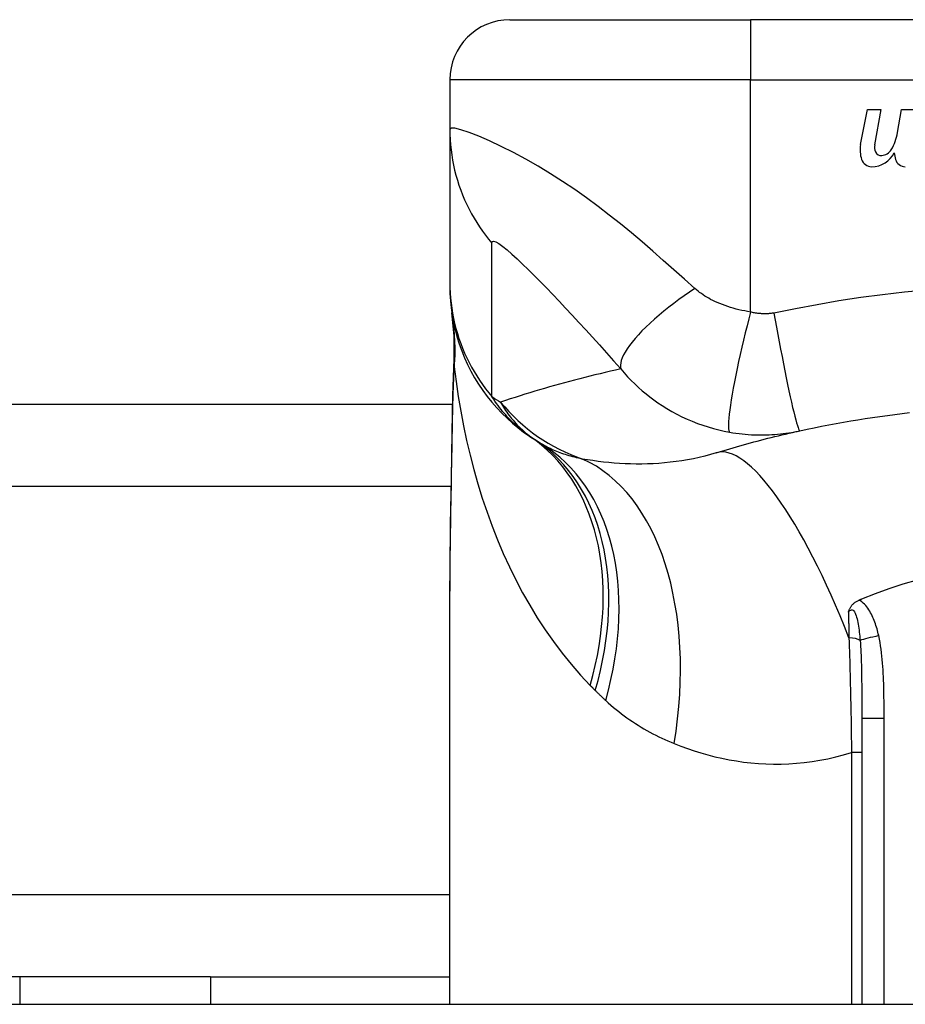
# Model space of a CAD drawing. Header units: inches. Extents: x 5 to 160, y 9 to 87.
# Tile 27 of 203: x 19.024 to 19.604, y 9.987 to 10.632. Entities that reach past the tile are written whole.
import ezdxf

# ---------------------------------------------------------------- set-up
doc = ezdxf.new("R2010")
doc.units = ezdxf.units.IN
doc.header["$MEASUREMENT"] = 0
doc.layers.add('Visible Edges(ANSI)', color=7, linetype='Continuous', lineweight=25)
doc.layers.add('Visible Tangent Edges(ANSI)', color=7, linetype='Continuous', lineweight=25)

msp = doc.modelspace()

# ---------------------------------------------------------------- linework, layer by layer
at = {"layer": 'Visible Edges(ANSI)'}
for p, q in [((19.34476, 10.63155), (19.50224, 10.63155)), ((19.87625, 10.63155), (19.50224, 10.63155)), ((19.30539, 10.59218), (19.30539, 10.55964)), ((19.57428, 10.5498), (19.57873, 10.57265)), ((19.57873, 10.57265), (19.58753, 10.57265)), ((19.58753, 10.57265), (19.58347, 10.54965)), ((19.59848, 10.55765), (19.60112, 10.57265)), ((19.60112, 10.57265), (19.60992, 10.57265)), ((19.30539, 10.55964), (19.30539, 10.45922)), ((19.30539, 10.45922), (19.30539, 10.4568)), ((7.55145, 10.37967), (19.3072, 10.37967)), ((19.30539, 9.98667), (19.30539, 10.24262)), ((19.57507, 10.17406), (19.57507, 9.98667)), ((19.02383, 10.00467), (6.94435, 10.00467)), ((19.02383, 10.00467), (19.02421, 10.00467)), ((19.14865, 10.00467), (19.02421, 10.00467)), ((19.14865, 10.00467), (19.14865, 9.98667)), ((19.14865, 10.00467), (19.30539, 10.00467)), ((4.89125, 9.98667), (34.48725, 9.98667))]:
    msp.add_line(p, q, dxfattribs=at)
at = {"layer": 'Visible Edges(ANSI)', "flags": 128}
for points in [[(19.30539, 10.4568), (19.30548, 10.45215), (19.30576, 10.44747), (19.30622, 10.44277), (19.30688, 10.43805), (19.30774, 10.43333), (19.3088, 10.42863), (19.31005, 10.42395), (19.3115, 10.4193), (19.31314, 10.4147), (19.31498, 10.41016), (19.31701, 10.40569), (19.31923, 10.40131), (19.32163, 10.39703), (19.3242, 10.39285), (19.32693, 10.38878), (19.32983, 10.38485), (19.33287, 10.38105), (19.33606, 10.3774), (19.33937, 10.37389), (19.34281, 10.37055), (19.34635, 10.36736), (19.34999, 10.36435), (19.35371, 10.3615), (19.35752, 10.35883)], [(19.30819, 10.4093), (19.30814, 10.42447), (19.30665, 10.43959)], [(19.30685, 10.36119), (19.30735, 10.3855), (19.30819, 10.4093)], [(19.5345, 10.36232), (19.53923, 10.36334), (19.54396, 10.36433), (19.54871, 10.36528), (19.55346, 10.36621), (19.55823, 10.3671), (19.563, 10.36796), (19.56778, 10.36878), (19.57256, 10.36957), (19.57736, 10.37033), (19.58216, 10.37106), (19.58696, 10.37176), (19.59178, 10.37242), (19.59659, 10.37305), (19.60142, 10.37365), (19.60625, 10.37421)], [(19.30539, 10.24262), (19.30553, 10.27163), (19.30589, 10.30113), (19.30637, 10.33102), (19.30685, 10.36119)], [(19.47975, 10.34786), (19.48195, 10.34854), (19.48416, 10.34921), (19.48638, 10.34988), (19.4886, 10.35054), (19.49084, 10.3512), (19.49307, 10.35184), (19.49532, 10.35248), (19.49757, 10.35312), (19.49983, 10.35375), (19.50209, 10.35437), (19.50436, 10.35498), (19.50664, 10.35559), (19.50893, 10.35619), (19.51122, 10.35678), (19.51352, 10.35736), (19.51582, 10.35794), (19.51813, 10.35852), (19.52045, 10.35908), (19.52278, 10.35964), (19.52511, 10.36019), (19.52745, 10.36073), (19.52979, 10.36127), (19.53214, 10.3618), (19.5345, 10.36232)], [(19.57507, 10.25222), (19.58396, 10.25579), (19.593, 10.25906), (19.60217, 10.26203), (19.61149, 10.26471)], [(19.56631, 10.24351), (19.56643, 10.24389), (19.56656, 10.24427), (19.56669, 10.24465), (19.56684, 10.24502), (19.56699, 10.2454), (19.56716, 10.24577), (19.56735, 10.24615), (19.56755, 10.24652), (19.56777, 10.24689), (19.56801, 10.24726), (19.56826, 10.24762), (19.56854, 10.24799), (19.56885, 10.24834), (19.56918, 10.2487), (19.56952, 10.24904), (19.56989, 10.24937), (19.57027, 10.24968), (19.57066, 10.24998), (19.57107, 10.25027), (19.57149, 10.25053), (19.57192, 10.25079), (19.57236, 10.25103), (19.57282, 10.25125), (19.57328, 10.25146)], [(19.57328, 10.25146), (19.57336, 10.25149), (19.57343, 10.25152), (19.57351, 10.25156), (19.57358, 10.25159), (19.57365, 10.25162), (19.57373, 10.25165), (19.5738, 10.25168), (19.57388, 10.25171), (19.57395, 10.25175), (19.57403, 10.25178), (19.5741, 10.25181), (19.57418, 10.25184), (19.57425, 10.25187), (19.57433, 10.25191), (19.5744, 10.25194), (19.57447, 10.25197), (19.57455, 10.252), (19.57462, 10.25203), (19.5747, 10.25206), (19.57477, 10.2521), (19.57485, 10.25213), (19.57492, 10.25216), (19.575, 10.25219), (19.57507, 10.25222)]]:
    msp.add_lwpolyline(points, dxfattribs=at)
at = {"layer": 'Visible Edges(ANSI)'}
for centre, radius, start, end in [((19.34476, 10.59218), 0.03937, 90, 180), ((19.56787, 10.56259), 0.031, 328.55841, 350.82565), ((19.59313, 10.54613), 0.0192, 169, 198.47479), ((19.58161, 10.55164), 0.01637, 269.6788, 333.95078), ((19.59155, 10.54822), 0.0082, 169.9922, 203.54875), ((19.5877, 10.54654), 0.004, 203.54875, 276.10268), ((19.58723, 10.55092), 0.0084, 276.10268, 327.60833), ((19.61548, 10.54566), 0.0192, 183.6169, 196.9928), ((19.58156, 10.54227), 0.007, 198.47479, 269.6788), ((19.60358, 10.54202), 0.00676, 196.9928, 269.47765), ((19.68925, 10.85135), 0.59381, 236.03787, 236.47918), ((19.42654, 10.45476), 0.11811, 236.47918, 238.69993)]:
    msp.add_arc(centre, radius, start, end, dxfattribs=at)
at = {"layer": 'Visible Tangent Edges(ANSI)'}
for p, q in [((19.50224, 10.63155), (19.50224, 10.59218)), ((19.50224, 10.59218), (19.30539, 10.59218)), ((19.50224, 10.59218), (19.87625, 10.59218)), ((19.50224, 10.4401), (19.50224, 10.59218)), ((19.30628, 10.32582), (7.55145, 10.32582)), ((19.57507, 10.17406), (19.58965, 10.17406)), ((19.58965, 9.98667), (19.58965, 10.17406)), ((19.57507, 10.15162), (19.56833, 10.15162)), ((19.56833, 10.15162), (19.56833, 9.98667)), ((8.22074, 10.05852), (19.30539, 10.05852)), ((19.02383, 10.00467), (19.02383, 9.98667)), ((19.02421, 9.98667), (19.02421, 10.00467))]:
    msp.add_line(p, q, dxfattribs=at)
at = {"layer": 'Visible Tangent Edges(ANSI)', "flags": 128}
for points in [[(19.46577, 10.45551), (19.4589, 10.46165), (19.45198, 10.46782), (19.44509, 10.47393), (19.43821, 10.47997), (19.43127, 10.48596), (19.42422, 10.4919), (19.41706, 10.49777), (19.40978, 10.50355), (19.40237, 10.50924), (19.39481, 10.51481), (19.3871, 10.52025), (19.37924, 10.52553), (19.37125, 10.53065), (19.36317, 10.53555), (19.35505, 10.54021), (19.34698, 10.54458), (19.33905, 10.5486), (19.33143, 10.55219), (19.32433, 10.55527), (19.31798, 10.55773), (19.31267, 10.55947), (19.30868, 10.5604), (19.30621, 10.56046), (19.30539, 10.55964)], [(19.30539, 10.55964), (19.30544, 10.55633), (19.30558, 10.553), (19.30582, 10.54966), (19.30617, 10.54632), (19.30661, 10.54298), (19.30715, 10.53965), (19.30779, 10.53632), (19.30853, 10.53301), (19.30937, 10.52971), (19.31031, 10.52644), (19.31135, 10.5232), (19.31249, 10.51998), (19.31372, 10.5168), (19.31504, 10.51366), (19.31646, 10.51056), (19.31796, 10.5075), (19.31956, 10.5045), (19.32123, 10.50155), (19.323, 10.49866), (19.32484, 10.49583), (19.32675, 10.49307), (19.32874, 10.49037), (19.3308, 10.48774), (19.33292, 10.48518)], [(19.33292, 10.48518), (19.33318, 10.48622), (19.33405, 10.48651), (19.33552, 10.48604), (19.33754, 10.48487), (19.34002, 10.48308), (19.34287, 10.48076), (19.34603, 10.47802), (19.34942, 10.47491), (19.353, 10.47152), (19.35673, 10.46789), (19.36058, 10.46406), (19.36454, 10.46006), (19.36858, 10.45591), (19.3727, 10.45163), (19.3769, 10.44722), (19.38116, 10.4427), (19.38548, 10.43806), (19.38986, 10.43333), (19.3943, 10.42849), (19.39878, 10.42357), (19.40331, 10.41855), (19.4079, 10.41341), (19.41258, 10.40814), (19.41725, 10.40283)], [(19.33296, 10.38466), (19.33296, 10.38886), (19.33296, 10.39306), (19.33296, 10.39724), (19.33296, 10.40143), (19.33296, 10.40561), (19.33296, 10.4098), (19.33296, 10.41398), (19.33296, 10.41817), (19.33296, 10.42236), (19.33296, 10.42654), (19.33296, 10.43073), (19.33296, 10.43491), (19.33296, 10.4391), (19.33296, 10.44328), (19.33296, 10.44747), (19.33296, 10.45165), (19.33296, 10.45584), (19.33296, 10.46003), (19.33296, 10.46421), (19.33296, 10.4684), (19.33296, 10.47259), (19.33296, 10.47678), (19.33297, 10.48095), (19.33292, 10.48518)], [(19.30539, 10.45922), (19.30544, 10.4559), (19.30558, 10.45258), (19.30582, 10.44924), (19.30617, 10.44591), (19.30661, 10.44257), (19.30715, 10.43923), (19.30779, 10.43591), (19.30853, 10.43259), (19.30938, 10.4293), (19.31032, 10.42602), (19.31136, 10.42277), (19.31249, 10.41955), (19.31373, 10.41637), (19.31505, 10.41322), (19.31647, 10.41012), (19.31798, 10.40706), (19.31957, 10.40405), (19.32125, 10.4011), (19.32302, 10.3982), (19.32486, 10.39536), (19.32678, 10.39258), (19.32877, 10.38987), (19.33083, 10.38723), (19.33296, 10.38466)], [(19.46577, 10.45551), (19.46229, 10.45315), (19.45882, 10.45073), (19.45539, 10.44826), (19.452, 10.44573), (19.44867, 10.44317), (19.44544, 10.44058), (19.4423, 10.43797), (19.43929, 10.43537), (19.43641, 10.43277), (19.4337, 10.4302), (19.43115, 10.42766), (19.42879, 10.42517), (19.42663, 10.42275), (19.42467, 10.4204), (19.42293, 10.41813), (19.42142, 10.41596), (19.42012, 10.41389), (19.41906, 10.41194), (19.41822, 10.4101), (19.41761, 10.40839), (19.41721, 10.40681), (19.41703, 10.40535), (19.41704, 10.40402), (19.41725, 10.40283)], [(19.50224, 10.4401), (19.50032, 10.44042), (19.4984, 10.44077), (19.4965, 10.44117), (19.49461, 10.4416), (19.49273, 10.44206), (19.49089, 10.44256), (19.48907, 10.4431), (19.48727, 10.44367), (19.48552, 10.44428), (19.4838, 10.44491), (19.48208, 10.44559), (19.48038, 10.4463), (19.47882, 10.44701), (19.47743, 10.44769), (19.4761, 10.44838), (19.47482, 10.44909), (19.47356, 10.44982), (19.47235, 10.45057), (19.47117, 10.45135), (19.47002, 10.45214), (19.46891, 10.45295), (19.46783, 10.45378), (19.46678, 10.45463), (19.46577, 10.45551)], [(19.61727, 10.45447), (19.60293, 10.45307), (19.58861, 10.45141), (19.57432, 10.44949), (19.56008, 10.44732), (19.54587, 10.44488), (19.53171, 10.44219), (19.51757, 10.43944)], [(19.50224, 10.4401), (19.50108, 10.43561), (19.49992, 10.43102), (19.49877, 10.42637), (19.49764, 10.42168), (19.49653, 10.41697), (19.49545, 10.41229), (19.49442, 10.40765), (19.49344, 10.40308), (19.49252, 10.39864), (19.49166, 10.39433), (19.49087, 10.39021), (19.49017, 10.38629), (19.48955, 10.3826), (19.48901, 10.37917), (19.48857, 10.37602), (19.48822, 10.37316), (19.48796, 10.3706), (19.48779, 10.36836), (19.48771, 10.36643), (19.48771, 10.36482), (19.4878, 10.36352), (19.48796, 10.36253), (19.4882, 10.36182), (19.4885, 10.3614)], [(19.51757, 10.43944), (19.51696, 10.43934), (19.51634, 10.43924), (19.51573, 10.43916), (19.51511, 10.43909), (19.51449, 10.43904), (19.51387, 10.43899), (19.51325, 10.43895), (19.51262, 10.43893), (19.512, 10.43891), (19.51137, 10.43891), (19.51075, 10.43892), (19.51012, 10.43893), (19.50949, 10.43896), (19.50886, 10.43901), (19.50822, 10.43906), (19.50757, 10.43912), (19.50691, 10.4392), (19.50624, 10.43929), (19.50557, 10.43939), (19.50491, 10.43951), (19.50425, 10.43964), (19.50358, 10.43978), (19.50291, 10.43993), (19.50224, 10.4401)], [(19.51757, 10.43944), (19.51839, 10.4348), (19.51924, 10.43008), (19.52012, 10.4253), (19.52101, 10.42048), (19.52192, 10.41565), (19.52284, 10.41085), (19.52376, 10.40612), (19.52468, 10.40148), (19.52559, 10.39698), (19.52649, 10.39265), (19.52736, 10.38852), (19.52821, 10.38462), (19.52901, 10.38099), (19.52978, 10.37765), (19.5305, 10.37462), (19.53117, 10.37192), (19.53179, 10.36955), (19.53235, 10.36753), (19.53286, 10.36584), (19.5333, 10.3645), (19.53369, 10.36349), (19.53402, 10.3628), (19.53429, 10.36242), (19.5345, 10.36232)], [(19.30819, 10.4093), (19.30819, 10.40921), (19.30818, 10.40912), (19.30818, 10.40903), (19.30818, 10.40895), (19.30818, 10.40886), (19.30817, 10.40877), (19.30817, 10.40868), (19.30817, 10.4086), (19.30817, 10.40851), (19.30817, 10.40842), (19.30817, 10.40834), (19.30817, 10.40825), (19.30817, 10.40816), (19.30817, 10.40808), (19.30818, 10.40799), (19.30818, 10.4079), (19.30818, 10.40781), (19.30818, 10.40773), (19.30819, 10.40764), (19.30819, 10.40755), (19.3082, 10.40747), (19.3082, 10.40738), (19.3082, 10.40729), (19.30821, 10.40721)], [(19.30701, 10.3606), (19.30704, 10.36246), (19.30707, 10.3643), (19.30711, 10.36615), (19.30715, 10.36799), (19.30718, 10.36983), (19.30722, 10.37167), (19.30727, 10.37351), (19.30731, 10.37534), (19.30736, 10.37717), (19.3074, 10.379), (19.30745, 10.38082), (19.30751, 10.38264), (19.30756, 10.38446), (19.30762, 10.38628), (19.30767, 10.38809), (19.30773, 10.3899), (19.3078, 10.3917), (19.30786, 10.3935), (19.30793, 10.3953), (19.308, 10.39709), (19.30807, 10.39888), (19.30815, 10.40067), (19.30823, 10.40245), (19.30831, 10.40423)], [(19.30821, 10.40721), (19.30821, 10.40714), (19.30822, 10.40707), (19.30822, 10.40699), (19.30823, 10.40691), (19.30823, 10.40682), (19.30823, 10.40672), (19.30824, 10.40663), (19.30824, 10.40652), (19.30825, 10.40641), (19.30825, 10.4063), (19.30826, 10.40618), (19.30826, 10.40606), (19.30826, 10.40593), (19.30827, 10.4058), (19.30827, 10.40566), (19.30827, 10.40552), (19.30828, 10.40537), (19.30828, 10.40522), (19.30829, 10.40507), (19.30829, 10.40491), (19.3083, 10.40474), (19.3083, 10.40458), (19.3083, 10.40441), (19.30831, 10.40423)], [(19.30831, 10.40423), (19.3095, 10.39451), (19.3109, 10.3848), (19.31251, 10.37512), (19.31433, 10.36548), (19.31636, 10.35589), (19.31861, 10.34636), (19.32107, 10.33689), (19.32374, 10.32749), (19.32663, 10.31819), (19.32974, 10.30898), (19.33307, 10.29987), (19.33661, 10.29088), (19.34038, 10.28202), (19.34437, 10.27329), (19.34859, 10.2647), (19.35304, 10.25626), (19.35772, 10.24799), (19.36264, 10.23987), (19.3678, 10.23193), (19.37321, 10.22419), (19.37886, 10.21667), (19.38475, 10.20938), (19.39089, 10.20234), (19.39728, 10.19556)], [(19.41725, 10.40283), (19.41386, 10.40207), (19.41048, 10.40129), (19.4071, 10.40051), (19.40374, 10.39971), (19.40038, 10.3989), (19.39704, 10.39808), (19.39371, 10.39724), (19.39039, 10.39639), (19.38708, 10.39553), (19.38378, 10.39465), (19.38048, 10.39376), (19.3772, 10.39286), (19.37393, 10.39195), (19.37067, 10.39102), (19.36742, 10.39009), (19.36418, 10.38914), (19.36095, 10.38817), (19.35773, 10.3872), (19.35452, 10.38621), (19.35132, 10.38521), (19.34813, 10.3842), (19.34495, 10.38317), (19.34178, 10.38214), (19.33863, 10.38109)], [(19.41725, 10.40283), (19.41948, 10.40022), (19.42175, 10.39771), (19.42407, 10.39529), (19.42644, 10.39296), (19.42885, 10.39071), (19.43131, 10.38854), (19.43381, 10.38645), (19.43636, 10.38443), (19.43895, 10.38249), (19.4416, 10.38062), (19.44436, 10.37878), (19.44741, 10.37688), (19.4507, 10.37496), (19.454, 10.37316), (19.45729, 10.37151), (19.46064, 10.36995), (19.46403, 10.3685), (19.46746, 10.36715), (19.47092, 10.36592), (19.4744, 10.36479), (19.47791, 10.36378), (19.48144, 10.36287), (19.48497, 10.36208), (19.4885, 10.3614)], [(19.35752, 10.35883), (19.35646, 10.35956), (19.3554, 10.36031), (19.35435, 10.36109), (19.35331, 10.36189), (19.35226, 10.36272), (19.35122, 10.36358), (19.35019, 10.36446), (19.34915, 10.36537), (19.34812, 10.36631), (19.34709, 10.36729), (19.34607, 10.36829), (19.34504, 10.36933), (19.34402, 10.3704), (19.343, 10.3715), (19.34198, 10.37264), (19.34097, 10.37381), (19.33995, 10.37503), (19.33894, 10.37628), (19.33794, 10.37757), (19.33693, 10.3789), (19.33593, 10.38027), (19.33494, 10.38169), (19.33394, 10.38315), (19.33296, 10.38466)], [(19.33863, 10.38109), (19.33923, 10.37999), (19.33986, 10.37888), (19.34052, 10.37779), (19.3412, 10.3767), (19.3419, 10.37561), (19.34264, 10.37453), (19.3434, 10.37345), (19.34419, 10.37238), (19.345, 10.37131), (19.34585, 10.37025), (19.34673, 10.3692), (19.34763, 10.36815), (19.34857, 10.36711), (19.34955, 10.36608), (19.35055, 10.36506), (19.35159, 10.36404), (19.35267, 10.36304), (19.35378, 10.36204), (19.35493, 10.36105), (19.35612, 10.36008), (19.35736, 10.35911), (19.35863, 10.35816), (19.35995, 10.35722), (19.36132, 10.35629)], [(19.30539, 10.24262), (19.30539, 10.24739), (19.30541, 10.25218), (19.30543, 10.25698), (19.30547, 10.2618), (19.30551, 10.26663), (19.30555, 10.27147), (19.30561, 10.27633), (19.30567, 10.2812), (19.30574, 10.28609), (19.30581, 10.29098), (19.30588, 10.29589), (19.30596, 10.30081), (19.30604, 10.30574), (19.30613, 10.31068), (19.30621, 10.31563), (19.3063, 10.32059), (19.30639, 10.32556), (19.30648, 10.33054), (19.30657, 10.33553), (19.30666, 10.34053), (19.30675, 10.34553), (19.30684, 10.35055), (19.30693, 10.35557), (19.30701, 10.3606)], [(19.30685, 10.36119), (19.30685, 10.36117), (19.30685, 10.36114), (19.30685, 10.36112), (19.30685, 10.36109), (19.30685, 10.36107), (19.30686, 10.36104), (19.30686, 10.36102), (19.30686, 10.36099), (19.30687, 10.36097), (19.30687, 10.36095), (19.30688, 10.36092), (19.30689, 10.3609), (19.30689, 10.36087), (19.3069, 10.36085), (19.30691, 10.36082), (19.30692, 10.3608), (19.30693, 10.36077), (19.30694, 10.36075), (19.30695, 10.36073), (19.30696, 10.3607), (19.30697, 10.36068), (19.30698, 10.36065), (19.307, 10.36063), (19.30701, 10.3606)], [(19.4885, 10.3614), (19.49057, 10.36105), (19.49264, 10.36074), (19.49468, 10.36047), (19.49671, 10.36023), (19.49873, 10.36004), (19.50075, 10.35988), (19.50279, 10.35975), (19.50478, 10.35966), (19.50673, 10.3596), (19.50865, 10.35958), (19.51055, 10.35958), (19.51244, 10.35962), (19.51431, 10.35969), (19.51617, 10.35978), (19.51803, 10.35991), (19.51989, 10.36006), (19.52174, 10.36024), (19.52358, 10.36046), (19.52542, 10.3607), (19.52725, 10.36097), (19.52907, 10.36126), (19.53089, 10.36159), (19.5327, 10.36194), (19.5345, 10.36232)], [(19.39224, 10.34381), (19.39094, 10.34408), (19.38965, 10.34436), (19.38838, 10.34466), (19.38713, 10.34496), (19.38588, 10.34528), (19.38466, 10.34562), (19.38345, 10.34596), (19.38225, 10.34632), (19.38107, 10.34669), (19.37991, 10.34707), (19.37876, 10.34747), (19.37762, 10.34788), (19.37651, 10.34831), (19.3754, 10.34874), (19.37431, 10.34919), (19.37324, 10.34966), (19.37218, 10.35013), (19.37113, 10.35062), (19.37011, 10.35113), (19.36909, 10.35164), (19.36809, 10.35217), (19.36711, 10.35271), (19.36614, 10.35327), (19.36518, 10.35384)], [(19.47975, 10.34786), (19.47606, 10.34677), (19.47234, 10.34576), (19.46859, 10.34485), (19.46483, 10.34403), (19.46106, 10.3433), (19.45728, 10.34266), (19.45349, 10.34211), (19.44971, 10.34164), (19.44594, 10.34126), (19.44219, 10.34095), (19.43846, 10.34073), (19.43474, 10.34058), (19.43105, 10.34051), (19.42738, 10.34051), (19.42373, 10.34057), (19.42011, 10.3407), (19.41651, 10.3409), (19.41294, 10.34115), (19.4094, 10.34146), (19.40589, 10.34183), (19.40242, 10.34225), (19.39898, 10.34273), (19.39559, 10.34325), (19.39224, 10.34381)], [(19.5861, 10.22812), (19.58585, 10.22923), (19.58558, 10.23034), (19.5853, 10.23144), (19.585, 10.23254), (19.58468, 10.23364), (19.58434, 10.23474), (19.58399, 10.23583), (19.58361, 10.23691), (19.58321, 10.23798), (19.58279, 10.23904), (19.58234, 10.24008), (19.58187, 10.24112), (19.58137, 10.24214), (19.58083, 10.24314), (19.58027, 10.24412), (19.57967, 10.24508), (19.57903, 10.24602), (19.57835, 10.24693), (19.57763, 10.24781), (19.57685, 10.24865), (19.57603, 10.24945), (19.57516, 10.25019), (19.57425, 10.25086), (19.57328, 10.25146)], [(19.56631, 10.24351), (19.56679, 10.24412), (19.56728, 10.24459), (19.56779, 10.24491), (19.5683, 10.24504), (19.56881, 10.24497), (19.56931, 10.24471), (19.56978, 10.24427), (19.57022, 10.24368), (19.57063, 10.24295), (19.57101, 10.2421), (19.57136, 10.24116), (19.57167, 10.24015), (19.57196, 10.23908), (19.57223, 10.23796), (19.57247, 10.23679), (19.57269, 10.23558), (19.5729, 10.23434), (19.57309, 10.23307), (19.57326, 10.23177), (19.57342, 10.23045), (19.57357, 10.2291), (19.57371, 10.22774), (19.57383, 10.22637), (19.57395, 10.22499)], [(19.56631, 10.24351), (19.56633, 10.24282), (19.56634, 10.24213), (19.56636, 10.24144), (19.56637, 10.24075), (19.56638, 10.24006), (19.5664, 10.23936), (19.56641, 10.23867), (19.56643, 10.23798), (19.56644, 10.23728), (19.56645, 10.23659), (19.56647, 10.23589), (19.56648, 10.23519), (19.5665, 10.23449), (19.56651, 10.23379), (19.56653, 10.23309), (19.56654, 10.23239), (19.56655, 10.23169), (19.56657, 10.23099), (19.56658, 10.23029), (19.5666, 10.22958), (19.56661, 10.22888), (19.56663, 10.22818), (19.56664, 10.22747), (19.56666, 10.22676)], [(19.58965, 10.17406), (19.58965, 10.17632), (19.58964, 10.17858), (19.58964, 10.18084), (19.58962, 10.1831), (19.5896, 10.18537), (19.58958, 10.18763), (19.58954, 10.18989), (19.5895, 10.19215), (19.58944, 10.19441), (19.58938, 10.19666), (19.5893, 10.19892), (19.5892, 10.20118), (19.58909, 10.20344), (19.58896, 10.2057), (19.58881, 10.20795), (19.58863, 10.21021), (19.58843, 10.21247), (19.58821, 10.21472), (19.58795, 10.21697), (19.58766, 10.21922), (19.58734, 10.22146), (19.58697, 10.22369), (19.58656, 10.22591), (19.5861, 10.22812)], [(19.56666, 10.22676), (19.56675, 10.22377), (19.56685, 10.22075), (19.56694, 10.21772), (19.56703, 10.21468), (19.56712, 10.21162), (19.56721, 10.20855), (19.56729, 10.20547), (19.56737, 10.20237), (19.56745, 10.19926), (19.56752, 10.19614), (19.56759, 10.19301), (19.56767, 10.18987), (19.56773, 10.18673), (19.5678, 10.18357), (19.56786, 10.1804), (19.56792, 10.17722), (19.56798, 10.17404), (19.56804, 10.17085), (19.56809, 10.16765), (19.56814, 10.16445), (19.56819, 10.16124), (19.56824, 10.15804), (19.56829, 10.15483), (19.56833, 10.15162)], [(19.57395, 10.22499), (19.57409, 10.22304), (19.57422, 10.22106), (19.57434, 10.21907), (19.57444, 10.21705), (19.57454, 10.21502), (19.57462, 10.21297), (19.57469, 10.2109), (19.57475, 10.20882), (19.57481, 10.20673), (19.57485, 10.20462), (19.5749, 10.20251), (19.57493, 10.20038), (19.57496, 10.19824), (19.57499, 10.19609), (19.57501, 10.19392), (19.57502, 10.19175), (19.57504, 10.18957), (19.57505, 10.18738), (19.57506, 10.18518), (19.57506, 10.18297), (19.57507, 10.18075), (19.57507, 10.17853), (19.57507, 10.1763), (19.57507, 10.17406)], [(19.39728, 10.19556), (19.39741, 10.19542), (19.39755, 10.19528), (19.39769, 10.19514), (19.39783, 10.195), (19.39797, 10.19486), (19.39811, 10.19472), (19.39825, 10.19458), (19.39839, 10.19444), (19.39852, 10.1943), (19.39866, 10.19416), (19.3988, 10.19401), (19.39894, 10.19387), (19.39908, 10.19373), (19.39922, 10.19359), (19.39936, 10.19345), (19.3995, 10.19331), (19.39964, 10.19317), (19.39978, 10.19303), (19.39992, 10.19289), (19.40006, 10.19275), (19.4002, 10.1926), (19.40034, 10.19246), (19.40048, 10.19232), (19.40062, 10.19218)], [(19.40062, 10.19218), (19.4009, 10.1919), (19.40118, 10.19163), (19.40146, 10.19135), (19.40174, 10.19107), (19.40202, 10.19079), (19.4023, 10.19052), (19.40258, 10.19024), (19.40286, 10.18997), (19.40315, 10.18969), (19.40343, 10.18942), (19.40371, 10.18914), (19.404, 10.18887), (19.40428, 10.1886), (19.40456, 10.18833), (19.40485, 10.18806), (19.40514, 10.18779), (19.40542, 10.18752), (19.40571, 10.18725), (19.40599, 10.18698), (19.40628, 10.18671), (19.40657, 10.18644), (19.40686, 10.18617), (19.40715, 10.18591), (19.40743, 10.18564)], [(19.40743, 10.18564), (19.40911, 10.18412), (19.41081, 10.18263), (19.41252, 10.18117), (19.41425, 10.17974), (19.416, 10.17835), (19.41777, 10.17698), (19.41955, 10.17564), (19.42135, 10.17434), (19.42316, 10.17306), (19.42499, 10.17182), (19.42684, 10.1706), (19.4287, 10.16941), (19.43058, 10.16826), (19.43247, 10.16713), (19.43438, 10.16603), (19.43631, 10.16496), (19.43824, 10.16392), (19.4402, 10.16291), (19.44217, 10.16192), (19.44415, 10.16097), (19.44615, 10.16004), (19.44816, 10.15914), (19.45019, 10.15827), (19.45223, 10.15743)], [(19.45223, 10.15743), (19.45652, 10.15575), (19.46088, 10.15417), (19.46529, 10.15268), (19.46976, 10.15129), (19.47429, 10.15001), (19.47888, 10.14884), (19.48351, 10.14779), (19.48819, 10.14685), (19.49292, 10.14604), (19.4977, 10.14535), (19.50252, 10.1448), (19.50738, 10.14439), (19.51228, 10.14412), (19.51722, 10.14399), (19.5222, 10.14401), (19.52721, 10.14418), (19.53226, 10.14451), (19.53735, 10.14501), (19.54247, 10.14567), (19.54762, 10.14651), (19.55278, 10.14752), (19.55796, 10.1487), (19.56315, 10.15007), (19.56833, 10.15162)]]:
    msp.add_lwpolyline(points, dxfattribs=at)
at = {"layer": 'Visible Tangent Edges(ANSI)'}
msp.add_arc((19.56852, 10.75194), 0.43633, 237.32435, 238.20432, dxfattribs=at)
for centre, major_axis, ratio, start_param, end_param in [((19.1119, 10.41092), (0.19475, 0.02867), 0.91694, 6.10346, 6.283185), ((19.11295, 10.40423), (0.19409, 0.03285), 0.802573, 6.07533, 6.283185), ((19.42917, 10.45564), (-0.03746, 0.11201), 0.992002, 1.934247, 2.496049), ((19.24755, 10.19556), (0.10997, 0.16327), 0.696909, 5.151259, 6.283185), ((19.25261, 10.19218), (0.10871, 0.16411), 0.689059, 5.140584, 6.283185), ((19.26292, 10.18564), (0.10227, 0.1682), 0.678602, 5.103708, 6.283185), ((19.53813, 10.15987), (-0.05839, 0.18799), 0.249251, 4.997807, 6.283185), ((19.33069, 10.15743), (0.05083, 0.19017), 0.604241, 4.872507, 6.187736), ((19.59139, 10.22812), (0.01927, 0.00402), 0.056853, 1.836987, 2.689915), ((19.56523, 10.22342), (-0.00984, 0), 0.343453, 3.624092, 4.566988)]:
    msp.add_ellipse(centre, major_axis=major_axis, ratio=ratio, start_param=start_param, end_param=end_param, dxfattribs=at)

doc.saveas('drawing.dxf')
